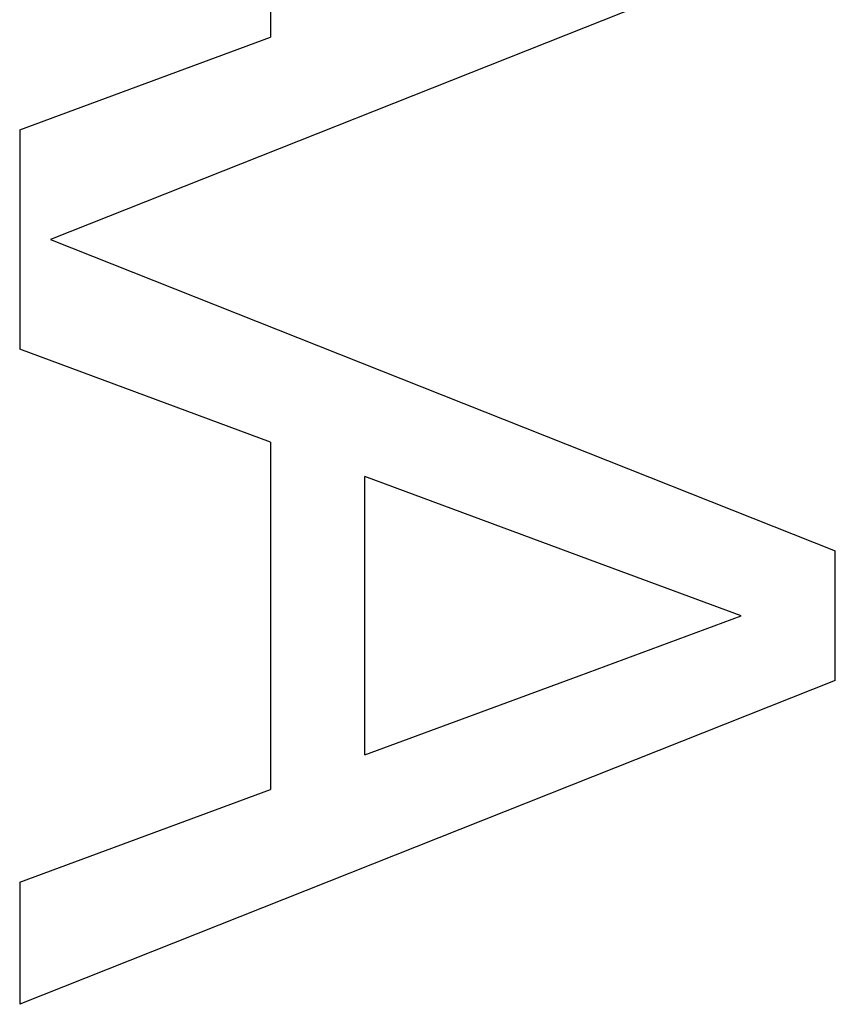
# Model space of a CAD drawing. Header units: inches. Extents: x -13 to 240, y -18 to 126.
# Tile 54 of 112: x 185.654 to 185.904, y 55.031 to 55.333. Entities that reach past the tile are written whole.
import ezdxf

# ---------------------------------------------------------------- set-up
doc = ezdxf.new("R2010")
doc.units = ezdxf.units.IN
doc.header["$LTSCALE"] = 1.21
doc.header["$MEASUREMENT"] = 0
doc.layers.get('0').update_dxf_attribs({"linetype": 'CONTINUOUS'})

msp = doc.modelspace()

# ---------------------------------------------------------------- linework, layer by layer
at = {"color": 7, "linetype": 'Continuous'}
for p, q in [((185.73085, 55.43463), (185.73085, 55.32805)), ((185.90393, 55.36146), (185.66339, 55.26596)), ((185.65393, 55.29961), (185.73085, 55.32805)), ((185.65393, 55.29961), (185.65393, 55.2323)), ((185.66339, 55.26596), (185.90393, 55.17045)), ((185.73085, 55.20386), (185.65393, 55.2323)), ((185.73085, 55.20386), (185.73085, 55.09729)), ((185.7597, 55.1079), (185.7597, 55.19324)), ((185.82891, 55.16765), (185.7597, 55.19324)), ((185.90393, 55.13069), (185.90393, 55.17045)), ((185.87508, 55.15057), (185.82891, 55.16765)), ((185.82541, 55.13219), (185.87508, 55.15057)), ((185.90393, 55.13069), (185.65393, 55.03143)), ((185.7597, 55.1079), (185.82541, 55.13219)), ((185.65393, 55.06884), (185.73085, 55.09729)), ((185.65393, 55.06884), (185.65393, 55.03143))]:
    msp.add_line(p, q, dxfattribs=at)

doc.saveas('drawing.dxf')
